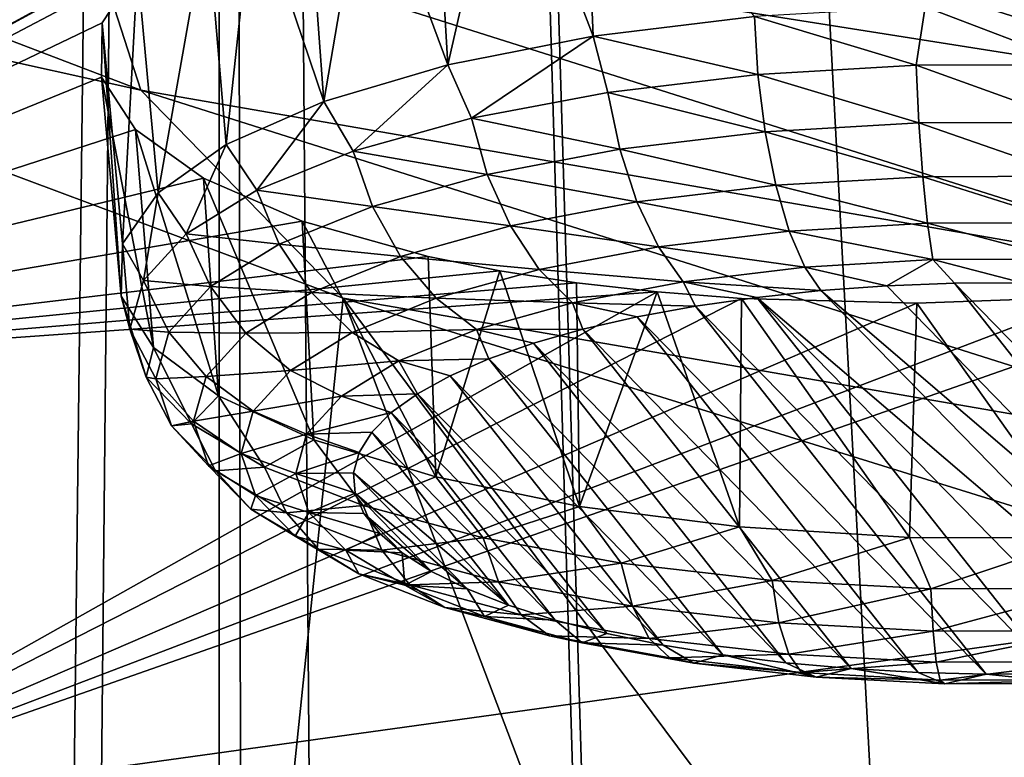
# Model space of a CAD drawing. Header units: millimetres. Extents: x -24 to 24, y 0 to 188.
# Tile 76 of 256: x -18.174 to -16.926, y 132.666 to 133.601. Entities that reach past the tile are written whole.
import ezdxf

# ---------------------------------------------------------------- set-up
doc = ezdxf.new("R2010")
doc.units = ezdxf.units.MM
doc.header["$LTSCALE"] = 58.620611
for name, color, linetype in [('194', 7, 'CONTINUOUS'), ('2', 7, 'CONTINUOUS'), ('201', 7, 'CONTINUOUS'), ('211', 7, 'CONTINUOUS'), ('253', 7, 'CONTINUOUS'), ('381', 7, 'CONTINUOUS'), ('382', 7, 'CONTINUOUS'), ('383', 7, 'CONTINUOUS'), ('384', 7, 'CONTINUOUS')]:
    doc.layers.add(name, color=color, linetype=linetype)

msp = doc.modelspace()

# ---------------------------------------------------------------- linework, layer by layer
at = {"layer": '194', "color": 7, "linetype": 'CONTINUOUS'}
for points in [[(-19.1258, 133.7574, 220.0695), (-17.764, 133.2483, 218.4549), (-17.8859, 132.0741, 221.0556), (-19.1258, 133.7574, 220.0695)], [(-18.5078, 132.3333, 221.8779), (-19.1258, 133.7574, 220.0695), (-17.8859, 132.0741, 221.0556), (-18.5078, 132.3333, 221.8779)], [(-17.8859, 132.0741, 221.0556), (-17.764, 133.2483, 218.4549), (-17.2239, 131.824, 220.2623), (-17.8859, 132.0741, 221.0556)], [(-17.764, 133.2483, 218.4549), (-16.2528, 132.7789, 216.966), (-16.5232, 131.5835, 219.4998), (-17.764, 133.2483, 218.4549)], [(-17.2239, 131.824, 220.2623), (-17.764, 133.2483, 218.4549), (-16.5232, 131.5835, 219.4998), (-17.2239, 131.824, 220.2623)]]:
    msp.add_3dface(points, dxfattribs=at)
at = {"layer": '2', "color": 7, "linetype": 'CONTINUOUS'}
for points in [[(-19.3519, 148, -14.6139), (-17.921, 148, -16.3371), (-19.3519, 0.5, -14.6139), (-19.3519, 148, -14.6139)], [(-19.3519, 0.5, -14.6139), (-17.921, 148, -16.3371), (-17.921, 0.5, -16.3371), (-19.3519, 0.5, -14.6139)], [(-17.921, 148, 16.3371), (-19.3519, 148, 14.6139), (-18.2308, 122.1239, 15.9906), (-17.921, 148, 16.3371)], [(-17.8757, 122.3884, 16.3866), (-17.921, 148, 16.3371), (-18.2308, 122.1239, 15.9906), (-17.8757, 122.3884, 16.3866)], [(-17.921, 148, -16.3371), (-16.3371, 148, -17.921), (-17.921, 0.5, -16.3371), (-17.921, 148, -16.3371)], [(-17.921, 0.5, -16.3371), (-16.3371, 148, -17.921), (-16.3371, 0.5, -17.921), (-17.921, 0.5, -16.3371)], [(-16.3371, 148, 17.921), (-17.921, 148, 16.3371), (-16.5818, 123.0803, 17.6948), (-16.3371, 148, 17.921)], [(-16.5818, 123.0803, 17.6948), (-17.921, 148, 16.3371), (-17.1677, 122.8131, 17.1269), (-16.5818, 123.0803, 17.6948)], [(-17.1677, 122.8131, 17.1269), (-17.921, 148, 16.3371), (-17.186, 122.8037, 17.1086), (-17.1677, 122.8131, 17.1269)], [(-17.186, 122.8037, 17.1086), (-17.921, 148, 16.3371), (-17.7319, 122.485, 16.5422), (-17.186, 122.8037, 17.1086)], [(-17.7319, 122.485, 16.5422), (-17.921, 148, 16.3371), (-17.8757, 122.3884, 16.3866), (-17.7319, 122.485, 16.5422)]]:
    msp.add_3dface(points, dxfattribs=at)
at = {"layer": '201', "color": 7, "linetype": 'CONTINUOUS'}
for points in [[(-16.6126, 133.5099, 216.6837), (-18.1498, 133.9973, 218.2296), (-18.0184, 134.2068, 217.9749), (-16.6126, 133.5099, 216.6837)], [(-16.4919, 133.7309, 216.4656), (-16.6126, 133.5099, 216.6837), (-18.0184, 134.2068, 217.9749), (-16.4919, 133.7309, 216.4656)], [(-18.0204, 133.5119, 218.471), (-19.1258, 133.7574, 220.0695), (-19.3933, 134.0366, 220.1354), (-18.0204, 133.5119, 218.471)], [(-18.0204, 133.5119, 218.471), (-19.3933, 134.0366, 220.1354), (-18.0953, 133.7446, 218.3357), (-18.0204, 133.5119, 218.471)], [(-16.6126, 133.5099, 216.6837), (-18.0953, 133.7446, 218.3357), (-18.1498, 133.9973, 218.2296), (-16.6126, 133.5099, 216.6837)], [(-17.764, 133.2483, 218.4549), (-19.1258, 133.7574, 220.0695), (-18.0204, 133.5119, 218.471), (-17.764, 133.2483, 218.4549)], [(-16.5602, 133.2585, 216.7941), (-18.0204, 133.5119, 218.471), (-18.0953, 133.7446, 218.3357), (-16.5602, 133.2585, 216.7941)], [(-16.5602, 133.2585, 216.7941), (-18.0953, 133.7446, 218.3357), (-16.6126, 133.5099, 216.6837), (-16.5602, 133.2585, 216.7941)], [(-16.4909, 133.0278, 216.9357), (-17.764, 133.2483, 218.4549), (-18.0204, 133.5119, 218.471), (-16.4909, 133.0278, 216.9357)], [(-16.4909, 133.0278, 216.9357), (-18.0204, 133.5119, 218.471), (-16.5602, 133.2585, 216.7941), (-16.4909, 133.0278, 216.9357)], [(-16.2528, 132.7789, 216.966), (-17.764, 133.2483, 218.4549), (-16.4909, 133.0278, 216.9357), (-16.2528, 132.7789, 216.966)]]:
    msp.add_3dface(points, dxfattribs=at)
at = {"layer": '211', "color": 7, "linetype": 'CONTINUOUS'}
for points in [[(-20.1477, 133.0574, 225.7559), (-19.2309, 132.4983, 223.9825), (-17.9193, 131.7704, 226.4789), (-20.1477, 133.0574, 225.7559)], [(-18.3136, 132.0379, 227.3272), (-20.1477, 133.0574, 225.7559), (-17.9193, 131.7704, 226.4789), (-18.3136, 132.0379, 227.3272)]]:
    msp.add_3dface(points, dxfattribs=at)
at = {"layer": '253', "color": 7, "linetype": 'CONTINUOUS'}
for points in [[(-19.3066, 133.7046, 232.7623), (-19.0272, 133.1383, 230.9663), (-17.878, 133.7626, 232.8625), (-19.3066, 133.7046, 232.7623)], [(-17.878, 133.7626, 232.8625), (-19.0272, 133.1383, 230.9663), (-17.9368, 133.7316, 232.7706), (-17.878, 133.7626, 232.8625)], [(-17.9368, 133.7316, 232.7706), (-19.0272, 133.1383, 230.9663), (-18.0244, 133.6659, 232.5724), (-17.9368, 133.7316, 232.7706)], [(-18.0244, 133.6659, 232.5724), (-19.0272, 133.1383, 230.9663), (-18.0695, 133.5974, 232.3615), (-18.0244, 133.6659, 232.5724)], [(-18.0695, 133.5974, 232.3615), (-19.0272, 133.1383, 230.9663), (-18.0704, 133.5287, 232.1459), (-18.0695, 133.5974, 232.3615)], [(-18.0704, 133.5287, 232.1459), (-19.0272, 133.1383, 230.9663), (-18.0271, 133.4621, 231.934), (-18.0704, 133.5287, 232.1459)], [(-18.0271, 133.4621, 231.934), (-19.0272, 133.1383, 230.9663), (-17.9411, 133.4004, 231.7339), (-18.0271, 133.4621, 231.934)], [(-17.9411, 133.4004, 231.7339), (-19.0272, 133.1383, 230.9663), (-17.8159, 133.3461, 231.5534), (-17.9411, 133.4004, 231.7339)], [(-17.8159, 133.3461, 231.5534), (-19.0272, 133.1383, 230.9663), (-17.6562, 133.3013, 231.3992), (-17.8159, 133.3461, 231.5534)], [(-17.6562, 133.3013, 231.3992), (-19.0272, 133.1383, 230.9663), (-17.5653, 133.2831, 231.3339), (-17.6562, 133.3013, 231.3992)], [(-17.5653, 133.2831, 231.3339), (-19.0272, 133.1383, 230.9663), (-17.4682, 133.268, 231.2773), (-17.5653, 133.2831, 231.3339)], [(-17.4682, 133.268, 231.2773), (-19.0272, 133.1383, 230.9663), (-17.3657, 133.2563, 231.23), (-17.4682, 133.268, 231.2773)], [(-18.5647, 132.583, 229.205), (-15.802, 132.9658, 230.1259), (-16.6009, 133.2715, 231.1799), (-18.5647, 132.583, 229.205)], [(-16.8136, 133.2502, 231.1442), (-18.5647, 132.583, 229.205), (-16.6009, 133.2715, 231.1799), (-16.8136, 133.2502, 231.1442)], [(-19.0272, 133.1383, 230.9663), (-18.5647, 132.583, 229.205), (-17.3657, 133.2563, 231.23), (-19.0272, 133.1383, 230.9663)], [(-17.3657, 133.2563, 231.23), (-18.5647, 132.583, 229.205), (-17.259, 133.2479, 231.1923), (-17.3657, 133.2563, 231.23)], [(-17.0367, 133.2419, 231.1475), (-18.5647, 132.583, 229.205), (-16.8136, 133.2502, 231.1442), (-17.0367, 133.2419, 231.1475)], [(-17.259, 133.2479, 231.1923), (-18.5647, 132.583, 229.205), (-17.0367, 133.2419, 231.1475), (-17.259, 133.2479, 231.1923)], [(-15.802, 132.9658, 230.1259), (-18.5647, 132.583, 229.205), (-15.9811, 132.5175, 228.8049), (-15.802, 132.9658, 230.1259)]]:
    msp.add_3dface(points, dxfattribs=at)
at = {"layer": '381', "color": 7, "linetype": 'CONTINUOUS'}
for points in [[(-16.9891, 133.2673, 233.2044), (-17.0747, 133.264, 233.1938), (-16.6124, 132.7904, 231.6919), (-16.9891, 133.2673, 233.2044)], [(-16.9027, 133.2679, 233.2064), (-16.9891, 133.2673, 233.2044), (-16.5343, 132.8015, 231.7271), (-16.9027, 133.2679, 233.2064)], [(-16.5343, 132.8015, 231.7271), (-16.9891, 133.2673, 233.2044), (-16.6124, 132.7904, 231.6919), (-16.5343, 132.8015, 231.7271)], [(-17.2394, 133.2494, 233.1477), (-16.6934, 132.7819, 231.6647), (-17.1583, 133.258, 233.1748), (-17.2394, 133.2494, 233.1477)], [(-17.0747, 133.264, 233.1938), (-17.1583, 133.258, 233.1748), (-16.6124, 132.7904, 231.6919), (-17.0747, 133.264, 233.1938)], [(-17.1583, 133.258, 233.1748), (-16.6934, 132.7819, 231.6647), (-16.6124, 132.7904, 231.6919), (-17.1583, 133.258, 233.1748)], [(-17.3174, 133.2383, 233.1124), (-16.8626, 132.7725, 231.6352), (-17.2394, 133.2494, 233.1477), (-17.3174, 133.2383, 233.1124)], [(-16.777, 132.7759, 231.6458), (-16.6934, 132.7819, 231.6647), (-17.2394, 133.2494, 233.1477), (-16.777, 132.7759, 231.6458)], [(-16.8626, 132.7725, 231.6352), (-16.777, 132.7759, 231.6458), (-17.2394, 133.2494, 233.1477), (-16.8626, 132.7725, 231.6352)], [(-17.3913, 133.2248, 233.0696), (-16.949, 132.7719, 231.6332), (-17.3174, 133.2383, 233.1124), (-17.3913, 133.2248, 233.0696)], [(-16.949, 132.7719, 231.6332), (-16.8626, 132.7725, 231.6352), (-17.3174, 133.2383, 233.1124), (-16.949, 132.7719, 231.6332)], [(-17.4599, 133.209, 233.0196), (-17.0351, 132.774, 231.6398), (-17.3913, 133.2248, 233.0696), (-17.4599, 133.209, 233.0196)], [(-17.0351, 132.774, 231.6398), (-16.949, 132.7719, 231.6332), (-17.3913, 133.2248, 233.0696), (-17.0351, 132.774, 231.6398)], [(-17.5228, 133.1912, 232.9631), (-17.12, 132.7788, 231.655), (-17.4599, 133.209, 233.0196), (-17.5228, 133.1912, 232.9631)], [(-17.12, 132.7788, 231.655), (-17.0351, 132.774, 231.6398), (-17.4599, 133.209, 233.0196), (-17.12, 132.7788, 231.655)], [(-17.5791, 133.1715, 232.9005), (-17.2028, 132.7862, 231.6785), (-17.5228, 133.1912, 232.9631), (-17.5791, 133.1715, 232.9005)], [(-17.2028, 132.7862, 231.6785), (-17.12, 132.7788, 231.655), (-17.5228, 133.1912, 232.9631), (-17.2028, 132.7862, 231.6785)], [(-17.6282, 133.1501, 232.8328), (-17.2826, 132.7962, 231.7102), (-17.5791, 133.1715, 232.9005), (-17.6282, 133.1501, 232.8328)], [(-17.2826, 132.7962, 231.7102), (-17.2028, 132.7862, 231.6785), (-17.5791, 133.1715, 232.9005), (-17.2826, 132.7962, 231.7102)], [(-17.6696, 133.1273, 232.7605), (-17.3584, 132.8086, 231.7497), (-17.6282, 133.1501, 232.8328), (-17.6696, 133.1273, 232.7605)], [(-17.3584, 132.8086, 231.7497), (-17.2826, 132.7962, 231.7102), (-17.6282, 133.1501, 232.8328), (-17.3584, 132.8086, 231.7497)], [(-17.7029, 133.1034, 232.6844), (-17.4295, 132.8234, 231.7965), (-17.6696, 133.1273, 232.7605), (-17.7029, 133.1034, 232.6844)], [(-17.4295, 132.8234, 231.7965), (-17.3584, 132.8086, 231.7497), (-17.6696, 133.1273, 232.7605), (-17.4295, 132.8234, 231.7965)], [(-17.7277, 133.0785, 232.6055), (-17.4951, 132.8403, 231.8501), (-17.7029, 133.1034, 232.6844), (-17.7277, 133.0785, 232.6055)], [(-17.4951, 132.8403, 231.8501), (-17.4295, 132.8234, 231.7965), (-17.7029, 133.1034, 232.6844), (-17.4951, 132.8403, 231.8501)], [(-17.7436, 133.0529, 232.5245), (-17.5545, 132.8592, 231.91), (-17.7277, 133.0785, 232.6055), (-17.7436, 133.0529, 232.5245)], [(-17.5545, 132.8592, 231.91), (-17.4951, 132.8403, 231.8501), (-17.7277, 133.0785, 232.6055), (-17.5545, 132.8592, 231.91)], [(-17.7506, 133.027, 232.4424), (-17.5545, 132.8592, 231.91), (-17.7436, 133.0529, 232.5245), (-17.7506, 133.027, 232.4424)], [(-17.6069, 132.8798, 231.9755), (-17.5545, 132.8592, 231.91), (-17.7506, 133.027, 232.4424), (-17.6069, 132.8798, 231.9755)], [(-17.7486, 133.0011, 232.36), (-17.6069, 132.8798, 231.9755), (-17.7506, 133.027, 232.4424), (-17.7486, 133.0011, 232.36)], [(-17.6519, 132.902, 232.0459), (-17.6069, 132.8798, 231.9755), (-17.7486, 133.0011, 232.36), (-17.6519, 132.902, 232.0459)], [(-17.7375, 132.9753, 232.2782), (-17.6519, 132.902, 232.0459), (-17.7486, 133.0011, 232.36), (-17.7375, 132.9753, 232.2782)], [(-17.6889, 132.9255, 232.1203), (-17.6519, 132.902, 232.0459), (-17.7375, 132.9753, 232.2782), (-17.6889, 132.9255, 232.1203)], [(-17.7175, 132.95, 232.1981), (-17.6889, 132.9255, 232.1203), (-17.7375, 132.9753, 232.2782), (-17.7175, 132.95, 232.1981)]]:
    msp.add_3dface(points, dxfattribs=at)
at = {"layer": '382', "color": 7, "linetype": 'CONTINUOUS'}
for points in [[(-17.026, 133.6177, 233.4051), (-17.2425, 133.6054, 233.3659), (-17.0374, 133.5437, 233.411), (-17.026, 133.6177, 233.4051)], [(-16.8329, 133.5442, 233.4126), (-17.026, 133.6177, 233.4051), (-17.0374, 133.5437, 233.411), (-16.8329, 133.5442, 233.4126)], [(-16.8057, 133.6171, 233.4032), (-17.026, 133.6177, 233.4051), (-16.8329, 133.5442, 233.4126), (-16.8057, 133.6171, 233.4032)], [(-17.0374, 133.5437, 233.411), (-17.2425, 133.6054, 233.3659), (-17.2382, 133.5319, 233.3735), (-17.0374, 133.5437, 233.411)], [(-17.0374, 133.5437, 233.411), (-17.2382, 133.5319, 233.3735), (-17.0341, 133.4706, 233.3999), (-17.0374, 133.5437, 233.411)], [(-16.8329, 133.5442, 233.4126), (-17.0374, 133.5437, 233.411), (-16.8356, 133.4711, 233.4015), (-16.8329, 133.5442, 233.4126)], [(-16.8356, 133.4711, 233.4015), (-17.0374, 133.5437, 233.411), (-17.0341, 133.4706, 233.3999), (-16.8356, 133.4711, 233.4015)], [(-17.2382, 133.5319, 233.3735), (-17.2289, 133.4591, 233.3635), (-17.0341, 133.4706, 233.3999), (-17.2382, 133.5319, 233.3735)], [(-17.0341, 133.4706, 233.3999), (-17.2289, 133.4591, 233.3635), (-17.0293, 133.4024, 233.3712), (-17.0341, 133.4706, 233.3999)], [(-16.8356, 133.4711, 233.4015), (-17.0341, 133.4706, 233.3999), (-16.8396, 133.4029, 233.3728), (-16.8356, 133.4711, 233.4015)], [(-16.8396, 133.4029, 233.3728), (-17.0341, 133.4706, 233.3999), (-17.0293, 133.4024, 233.3712), (-16.8396, 133.4029, 233.3728)], [(-17.2289, 133.4591, 233.3635), (-17.2154, 133.3915, 233.3365), (-17.0293, 133.4024, 233.3712), (-17.2289, 133.4591, 233.3635)], [(-17.0293, 133.4024, 233.3712), (-17.2154, 133.3915, 233.3365), (-17.0232, 133.3435, 233.3268), (-17.0293, 133.4024, 233.3712)], [(-17.2154, 133.3915, 233.3365), (-17.1984, 133.3332, 233.2942), (-17.0232, 133.3435, 233.3268), (-17.2154, 133.3915, 233.3365)], [(-16.8396, 133.4029, 233.3728), (-17.0293, 133.4024, 233.3712), (-16.8447, 133.3439, 233.3283), (-16.8396, 133.4029, 233.3728)], [(-16.8447, 133.3439, 233.3283), (-17.0293, 133.4024, 233.3712), (-17.0232, 133.3435, 233.3268), (-16.8447, 133.3439, 233.3283)], [(-17.1984, 133.3332, 233.2942), (-17.0163, 133.2973, 233.2694), (-17.0232, 133.3435, 233.3268), (-17.1984, 133.3332, 233.2942)], [(-16.8505, 133.2977, 233.2707), (-16.8447, 133.3439, 233.3283), (-17.0232, 133.3435, 233.3268), (-16.8505, 133.2977, 233.2707)], [(-17.0163, 133.2973, 233.2694), (-16.8505, 133.2977, 233.2707), (-17.0232, 133.3435, 233.3268), (-17.0163, 133.2973, 233.2694)], [(-17.1789, 133.2877, 233.239), (-17.0163, 133.2973, 233.2694), (-17.1984, 133.3332, 233.2942), (-17.1789, 133.2877, 233.239)], [(-17.1789, 133.2877, 233.239), (-17.0747, 133.264, 233.1938), (-17.0163, 133.2973, 233.2694), (-17.1789, 133.2877, 233.239)], [(-17.0747, 133.264, 233.1938), (-16.9891, 133.2673, 233.2044), (-17.0163, 133.2973, 233.2694), (-17.0747, 133.264, 233.1938)], [(-17.0163, 133.2973, 233.2694), (-16.9027, 133.2679, 233.2064), (-16.8505, 133.2977, 233.2707), (-17.0163, 133.2973, 233.2694)], [(-16.9891, 133.2673, 233.2044), (-16.9027, 133.2679, 233.2064), (-17.0163, 133.2973, 233.2694), (-16.9891, 133.2673, 233.2044)], [(-17.1583, 133.258, 233.1748), (-17.0747, 133.264, 233.1938), (-17.1789, 133.2877, 233.239), (-17.1583, 133.258, 233.1748)]]:
    msp.add_3dface(points, dxfattribs=at)
at = {"layer": '383', "color": 7, "linetype": 'CONTINUOUS'}
for points in [[(-17.2382, 133.5319, 233.3735), (-17.2425, 133.6054, 233.3659), (-17.4468, 133.5806, 233.2873), (-17.2382, 133.5319, 233.3735)], [(-17.4468, 133.5806, 233.2873), (-17.6311, 133.5443, 233.1721), (-17.6013, 133.4764, 233.1974), (-17.4468, 133.5806, 233.2873)], [(-17.4283, 133.5092, 233.3015), (-17.4468, 133.5806, 233.2873), (-17.6013, 133.4764, 233.1974), (-17.4283, 133.5092, 233.3015)], [(-17.2382, 133.5319, 233.3735), (-17.4468, 133.5806, 233.2873), (-17.4283, 133.5092, 233.3015), (-17.2382, 133.5319, 233.3735)], [(-17.6311, 133.5443, 233.1721), (-17.7883, 133.4978, 233.0248), (-17.7513, 133.4346, 233.0648), (-17.6311, 133.5443, 233.1721)], [(-17.6013, 133.4764, 233.1974), (-17.6311, 133.5443, 233.1721), (-17.7513, 133.4346, 233.0648), (-17.6013, 133.4764, 233.1974)], [(-17.2289, 133.4591, 233.3635), (-17.2382, 133.5319, 233.3735), (-17.4283, 133.5092, 233.3015), (-17.2289, 133.4591, 233.3635)], [(-17.4283, 133.5092, 233.3015), (-17.6013, 133.4764, 233.1974), (-17.4134, 133.4371, 233.2937), (-17.4283, 133.5092, 233.3015)], [(-17.2289, 133.4591, 233.3635), (-17.4283, 133.5092, 233.3015), (-17.4134, 133.4371, 233.2937), (-17.2289, 133.4591, 233.3635)], [(-17.7883, 133.4978, 233.0248), (-17.9123, 133.4431, 232.8512), (-17.8732, 133.3852, 232.9081), (-17.7883, 133.4978, 233.0248)], [(-17.7513, 133.4346, 233.0648), (-17.7883, 133.4978, 233.0248), (-17.8732, 133.3852, 232.9081), (-17.7513, 133.4346, 233.0648)], [(-17.6013, 133.4764, 233.1974), (-17.7513, 133.4346, 233.0648), (-17.5813, 133.4052, 233.1926), (-17.6013, 133.4764, 233.1974)], [(-17.4134, 133.4371, 233.2937), (-17.6013, 133.4764, 233.1974), (-17.5813, 133.4052, 233.1926), (-17.4134, 133.4371, 233.2937)], [(-17.2154, 133.3915, 233.3365), (-17.2289, 133.4591, 233.3635), (-17.4134, 133.4371, 233.2937), (-17.2154, 133.3915, 233.3365)], [(-17.9123, 133.4431, 232.8512), (-17.9985, 133.3821, 232.6577), (-17.9628, 133.3299, 232.7328), (-17.9123, 133.4431, 232.8512)], [(-17.8732, 133.3852, 232.9081), (-17.9123, 133.4431, 232.8512), (-17.9628, 133.3299, 232.7328), (-17.8732, 133.3852, 232.9081)], [(-17.7513, 133.4346, 233.0648), (-17.8732, 133.3852, 232.9081), (-17.7269, 133.3647, 233.0639), (-17.7513, 133.4346, 233.0648)], [(-17.5813, 133.4052, 233.1926), (-17.7513, 133.4346, 233.0648), (-17.7269, 133.3647, 233.0639), (-17.5813, 133.4052, 233.1926)], [(-17.4134, 133.4371, 233.2937), (-17.5813, 133.4052, 233.1926), (-17.3917, 133.3705, 233.2698), (-17.4134, 133.4371, 233.2937)], [(-17.2154, 133.3915, 233.3365), (-17.4134, 133.4371, 233.2937), (-17.3917, 133.3705, 233.2698), (-17.2154, 133.3915, 233.3365)], [(-17.5813, 133.4052, 233.1926), (-17.7269, 133.3647, 233.0639), (-17.552, 133.34, 233.1733), (-17.5813, 133.4052, 233.1926)], [(-17.3917, 133.3705, 233.2698), (-17.5813, 133.4052, 233.1926), (-17.552, 133.34, 233.1733), (-17.3917, 133.3705, 233.2698)], [(-17.1984, 133.3332, 233.2942), (-17.2154, 133.3915, 233.3365), (-17.3917, 133.3705, 233.2698), (-17.1984, 133.3332, 233.2942)], [(-17.9985, 133.3821, 232.6577), (-18.0434, 133.3172, 232.452), (-18.0171, 133.2706, 232.5447), (-17.9985, 133.3821, 232.6577)], [(-17.9628, 133.3299, 232.7328), (-17.9985, 133.3821, 232.6577), (-18.0171, 133.2706, 232.5447), (-17.9628, 133.3299, 232.7328)], [(-17.8732, 133.3852, 232.9081), (-17.9628, 133.3299, 232.7328), (-17.8452, 133.3167, 232.9119), (-17.8732, 133.3852, 232.9081)], [(-17.7269, 133.3647, 233.0639), (-17.8732, 133.3852, 232.9081), (-17.8452, 133.3167, 232.9119), (-17.7269, 133.3647, 233.0639)], [(-17.3917, 133.3705, 233.2698), (-17.552, 133.34, 233.1733), (-17.3643, 133.3134, 233.2313), (-17.3917, 133.3705, 233.2698)], [(-17.1984, 133.3332, 233.2942), (-17.3917, 133.3705, 233.2698), (-17.3643, 133.3134, 233.2313), (-17.1984, 133.3332, 233.2942)], [(-17.7269, 133.3647, 233.0639), (-17.8452, 133.3167, 232.9119), (-17.6911, 133.3013, 233.0503), (-17.7269, 133.3647, 233.0639)], [(-17.552, 133.34, 233.1733), (-17.7269, 133.3647, 233.0639), (-17.6911, 133.3013, 233.0503), (-17.552, 133.34, 233.1733)], [(-17.9628, 133.3299, 232.7328), (-18.0171, 133.2706, 232.5447), (-17.9322, 133.2631, 232.7417), (-17.9628, 133.3299, 232.7328)], [(-17.8452, 133.3167, 232.9119), (-17.9628, 133.3299, 232.7328), (-17.9322, 133.2631, 232.7417), (-17.8452, 133.3167, 232.9119)], [(-17.552, 133.34, 233.1733), (-17.6911, 133.3013, 233.0503), (-17.5153, 133.2847, 233.1405), (-17.552, 133.34, 233.1733)], [(-17.3643, 133.3134, 233.2313), (-17.552, 133.34, 233.1733), (-17.5153, 133.2847, 233.1405), (-17.3643, 133.3134, 233.2313)], [(-17.1789, 133.2877, 233.239), (-17.1984, 133.3332, 233.2942), (-17.3643, 133.3134, 233.2313), (-17.1789, 133.2877, 233.239)], [(-18.0434, 133.3172, 232.452), (-18.0454, 133.251, 232.2419), (-18.0343, 133.2093, 232.3503), (-18.0434, 133.3172, 232.452)], [(-18.0171, 133.2706, 232.5447), (-18.0434, 133.3172, 232.452), (-18.0343, 133.2093, 232.3503), (-18.0171, 133.2706, 232.5447)], [(-17.8452, 133.3167, 232.9119), (-17.9322, 133.2631, 232.7417), (-17.8041, 133.2555, 232.9051), (-17.8452, 133.3167, 232.9119)], [(-17.6911, 133.3013, 233.0503), (-17.8452, 133.3167, 232.9119), (-17.8041, 133.2555, 232.9051), (-17.6911, 133.3013, 233.0503)], [(-17.333, 133.2693, 233.1807), (-17.3643, 133.3134, 233.2313), (-17.5153, 133.2847, 233.1405), (-17.333, 133.2693, 233.1807)], [(-17.333, 133.2693, 233.1807), (-17.1789, 133.2877, 233.239), (-17.3643, 133.3134, 233.2313), (-17.333, 133.2693, 233.1807)], [(-17.6911, 133.3013, 233.0503), (-17.8041, 133.2555, 232.9051), (-17.6462, 133.2482, 233.0248), (-17.6911, 133.3013, 233.0503)], [(-17.5153, 133.2847, 233.1405), (-17.6911, 133.3013, 233.0503), (-17.6462, 133.2482, 233.0248), (-17.5153, 133.2847, 233.1405)], [(-17.4732, 133.2427, 233.0963), (-17.5153, 133.2847, 233.1405), (-17.6462, 133.2482, 233.0248), (-17.4732, 133.2427, 233.0963)], [(-17.4732, 133.2427, 233.0963), (-17.333, 133.2693, 233.1807), (-17.5153, 133.2847, 233.1405), (-17.4732, 133.2427, 233.0963)], [(-17.1583, 133.258, 233.1748), (-17.1789, 133.2877, 233.239), (-17.333, 133.2693, 233.1807), (-17.1583, 133.258, 233.1748)], [(-18.0171, 133.2706, 232.5447), (-18.0343, 133.2093, 232.3503), (-17.9849, 133.2055, 232.5592), (-18.0171, 133.2706, 232.5447)], [(-17.9322, 133.2631, 232.7417), (-18.0171, 133.2706, 232.5447), (-17.9849, 133.2055, 232.5592), (-17.9322, 133.2631, 232.7417)], [(-17.4732, 133.2427, 233.0963), (-17.3174, 133.2383, 233.1124), (-17.333, 133.2693, 233.1807), (-17.4732, 133.2427, 233.0963)], [(-17.3174, 133.2383, 233.1124), (-17.2394, 133.2494, 233.1477), (-17.333, 133.2693, 233.1807), (-17.3174, 133.2383, 233.1124)], [(-17.2394, 133.2494, 233.1477), (-17.1583, 133.258, 233.1748), (-17.333, 133.2693, 233.1807), (-17.2394, 133.2494, 233.1477)], [(-17.9322, 133.2631, 232.7417), (-17.9849, 133.2055, 232.5592), (-17.8872, 133.2042, 232.7425), (-17.9322, 133.2631, 232.7417)], [(-17.8041, 133.2555, 232.9051), (-17.9322, 133.2631, 232.7417), (-17.8872, 133.2042, 232.7425), (-17.8041, 133.2555, 232.9051)], [(-17.8041, 133.2555, 232.9051), (-17.8872, 133.2042, 232.7425), (-17.7525, 133.2051, 232.888), (-17.8041, 133.2555, 232.9051)], [(-17.6462, 133.2482, 233.0248), (-17.8041, 133.2555, 232.9051), (-17.7525, 133.2051, 232.888), (-17.6462, 133.2482, 233.0248)], [(-18.0454, 133.251, 232.2419), (-18.0043, 133.1859, 232.0354), (-18.0137, 133.1481, 232.1562), (-18.0454, 133.251, 232.2419)], [(-18.0343, 133.2093, 232.3503), (-18.0454, 133.251, 232.2419), (-18.0137, 133.1481, 232.1562), (-18.0343, 133.2093, 232.3503)], [(-17.5947, 133.2088, 232.9889), (-17.6462, 133.2482, 233.0248), (-17.7525, 133.2051, 232.888), (-17.5947, 133.2088, 232.9889)], [(-17.5947, 133.2088, 232.9889), (-17.4732, 133.2427, 233.0963), (-17.6462, 133.2482, 233.0248), (-17.5947, 133.2088, 232.9889)], [(-17.5947, 133.2088, 232.9889), (-17.4599, 133.209, 233.0196), (-17.4732, 133.2427, 233.0963), (-17.5947, 133.2088, 232.9889)], [(-17.4599, 133.209, 233.0196), (-17.3913, 133.2248, 233.0696), (-17.4732, 133.2427, 233.0963), (-17.4599, 133.209, 233.0196)], [(-17.3913, 133.2248, 233.0696), (-17.3174, 133.2383, 233.1124), (-17.4732, 133.2427, 233.0963), (-17.3913, 133.2248, 233.0696)], [(-18.0343, 133.2093, 232.3503), (-18.0137, 133.1481, 232.1562), (-18.0015, 133.146, 232.3705), (-18.0343, 133.2093, 232.3503)], [(-17.9849, 133.2055, 232.5592), (-18.0343, 133.2093, 232.3503), (-18.0015, 133.146, 232.3705), (-17.9849, 133.2055, 232.5592)], [(-17.9849, 133.2055, 232.5592), (-18.0015, 133.146, 232.3705), (-17.9376, 133.1492, 232.5681), (-17.9849, 133.2055, 232.5592)], [(-17.8872, 133.2042, 232.7425), (-17.9849, 133.2055, 232.5592), (-17.9376, 133.1492, 232.5681), (-17.8872, 133.2042, 232.7425)], [(-17.8872, 133.2042, 232.7425), (-17.9376, 133.1492, 232.5681), (-17.8307, 133.1569, 232.735), (-17.8872, 133.2042, 232.7425)], [(-17.7525, 133.2051, 232.888), (-17.8872, 133.2042, 232.7425), (-17.8307, 133.1569, 232.735), (-17.7525, 133.2051, 232.888)], [(-17.6935, 133.1688, 232.8619), (-17.7525, 133.2051, 232.888), (-17.8307, 133.1569, 232.735), (-17.6935, 133.1688, 232.8619)], [(-17.6935, 133.1688, 232.8619), (-17.5947, 133.2088, 232.9889), (-17.7525, 133.2051, 232.888), (-17.6935, 133.1688, 232.8619)], [(-17.6935, 133.1688, 232.8619), (-17.5791, 133.1715, 232.9005), (-17.5947, 133.2088, 232.9889), (-17.6935, 133.1688, 232.8619)], [(-17.5228, 133.1912, 232.9631), (-17.4599, 133.209, 233.0196), (-17.5947, 133.2088, 232.9889), (-17.5228, 133.1912, 232.9631)], [(-17.5791, 133.1715, 232.9005), (-17.5228, 133.1912, 232.9631), (-17.5947, 133.2088, 232.9889), (-17.5791, 133.1715, 232.9005)], [(-18.0137, 133.1481, 232.1562), (-18.0043, 133.1859, 232.0354), (-17.9561, 133.0891, 231.969), (-18.0137, 133.1481, 232.1562)], [(-18.0043, 133.1859, 232.0354), (-17.9218, 133.1244, 231.8406), (-17.9561, 133.0891, 231.969), (-18.0043, 133.1859, 232.0354)], [(-17.7661, 133.124, 232.7198), (-17.6935, 133.1688, 232.8619), (-17.8307, 133.1569, 232.735), (-17.7661, 133.124, 232.7198)], [(-17.7661, 133.124, 232.7198), (-17.6696, 133.1273, 232.7605), (-17.6935, 133.1688, 232.8619), (-17.7661, 133.124, 232.7198)], [(-17.6282, 133.1501, 232.8328), (-17.5791, 133.1715, 232.9005), (-17.6935, 133.1688, 232.8619), (-17.6282, 133.1501, 232.8328)], [(-17.6696, 133.1273, 232.7605), (-17.6282, 133.1501, 232.8328), (-17.6935, 133.1688, 232.8619), (-17.6696, 133.1273, 232.7605)], [(-17.8307, 133.1569, 232.735), (-17.9376, 133.1492, 232.5681), (-17.8781, 133.1051, 232.5709), (-17.8307, 133.1569, 232.735)], [(-17.7661, 133.124, 232.7198), (-17.8307, 133.1569, 232.735), (-17.8781, 133.1051, 232.5709), (-17.7661, 133.124, 232.7198)], [(-18.0137, 133.1481, 232.1562), (-17.9561, 133.0891, 231.969), (-17.9816, 133.0866, 232.1822), (-18.0137, 133.1481, 232.1562)], [(-18.0015, 133.146, 232.3705), (-18.0137, 133.1481, 232.1562), (-17.9816, 133.0866, 232.1822), (-18.0015, 133.146, 232.3705)], [(-17.9376, 133.1492, 232.5681), (-18.0015, 133.146, 232.3705), (-17.9535, 133.0924, 232.3879), (-17.9376, 133.1492, 232.5681)], [(-18.0015, 133.146, 232.3705), (-17.9816, 133.0866, 232.1822), (-17.9535, 133.0924, 232.3879), (-18.0015, 133.146, 232.3705)], [(-17.9376, 133.1492, 232.5681), (-17.9535, 133.0924, 232.3879), (-17.8781, 133.1051, 232.5709), (-17.9376, 133.1492, 232.5681)], [(-17.9561, 133.0891, 231.969), (-17.9218, 133.1244, 231.8406), (-17.8634, 133.0343, 231.7951), (-17.9561, 133.0891, 231.969)], [(-17.9218, 133.1244, 231.8406), (-17.801, 133.069, 231.6648), (-17.8634, 133.0343, 231.7951), (-17.9218, 133.1244, 231.8406)], [(-17.8102, 133.076, 232.5674), (-17.7661, 133.124, 232.7198), (-17.8781, 133.1051, 232.5709), (-17.8102, 133.076, 232.5674)], [(-17.8102, 133.076, 232.5674), (-17.7029, 133.1034, 232.6844), (-17.7661, 133.124, 232.7198), (-17.8102, 133.076, 232.5674)], [(-17.7029, 133.1034, 232.6844), (-17.6696, 133.1273, 232.7605), (-17.7661, 133.124, 232.7198), (-17.7029, 133.1034, 232.6844)], [(-17.8781, 133.1051, 232.5709), (-17.9535, 133.0924, 232.3879), (-17.8931, 133.0517, 232.4013), (-17.8781, 133.1051, 232.5709)], [(-17.8102, 133.076, 232.5674), (-17.8781, 133.1051, 232.5709), (-17.8931, 133.0517, 232.4013), (-17.8102, 133.076, 232.5674)], [(-17.9535, 133.0924, 232.3879), (-17.9816, 133.0866, 232.1822), (-17.9344, 133.0357, 232.2079), (-17.9535, 133.0924, 232.3879)], [(-17.9535, 133.0924, 232.3879), (-17.9344, 133.0357, 232.2079), (-17.8931, 133.0517, 232.4013), (-17.9535, 133.0924, 232.3879)], [(-17.7277, 133.0785, 232.6055), (-17.7029, 133.1034, 232.6844), (-17.8102, 133.076, 232.5674), (-17.7277, 133.0785, 232.6055)], [(-17.9816, 133.0866, 232.1822), (-17.9561, 133.0891, 231.969), (-17.9256, 133.0294, 232.0005), (-17.9816, 133.0866, 232.1822)], [(-17.9816, 133.0866, 232.1822), (-17.9256, 133.0294, 232.0005), (-17.9344, 133.0357, 232.2079), (-17.9816, 133.0866, 232.1822)], [(-17.9561, 133.0891, 231.969), (-17.8634, 133.0343, 231.7951), (-17.9256, 133.0294, 232.0005), (-17.9561, 133.0891, 231.969)], [(-17.8241, 133.0263, 232.4099), (-17.8102, 133.076, 232.5674), (-17.8931, 133.0517, 232.4013), (-17.8241, 133.0263, 232.4099)], [(-17.8634, 133.0343, 231.7951), (-17.801, 133.069, 231.6648), (-17.7387, 132.9855, 231.6404), (-17.8634, 133.0343, 231.7951)], [(-17.8241, 133.0263, 232.4099), (-17.7436, 133.0529, 232.5245), (-17.8102, 133.076, 232.5674), (-17.8241, 133.0263, 232.4099)], [(-17.7436, 133.0529, 232.5245), (-17.7277, 133.0785, 232.6055), (-17.8102, 133.076, 232.5674), (-17.7436, 133.0529, 232.5245)], [(-17.801, 133.069, 231.6648), (-17.6466, 133.0218, 231.5149), (-17.7387, 132.9855, 231.6404), (-17.801, 133.069, 231.6648)], [(-17.8931, 133.0517, 232.4013), (-17.9344, 133.0357, 232.2079), (-17.8752, 132.9982, 232.2319), (-17.8931, 133.0517, 232.4013)], [(-17.8241, 133.0263, 232.4099), (-17.8931, 133.0517, 232.4013), (-17.8752, 132.9982, 232.2319), (-17.8241, 133.0263, 232.4099)], [(-17.7506, 133.027, 232.4424), (-17.7436, 133.0529, 232.5245), (-17.8241, 133.0263, 232.4099), (-17.7506, 133.027, 232.4424)], [(-17.9344, 133.0357, 232.2079), (-17.9256, 133.0294, 232.0005), (-17.881, 132.9809, 232.0344), (-17.9344, 133.0357, 232.2079)], [(-17.9344, 133.0357, 232.2079), (-17.881, 132.9809, 232.0344), (-17.8752, 132.9982, 232.2319), (-17.9344, 133.0357, 232.2079)], [(-17.9256, 133.0294, 232.0005), (-17.8634, 133.0343, 231.7951), (-17.8357, 132.9762, 231.8318), (-17.9256, 133.0294, 232.0005)], [(-17.9256, 133.0294, 232.0005), (-17.8357, 132.9762, 231.8318), (-17.881, 132.9809, 232.0344), (-17.9256, 133.0294, 232.0005)], [(-17.8634, 133.0343, 231.7951), (-17.7387, 132.9855, 231.6404), (-17.8357, 132.9762, 231.8318), (-17.8634, 133.0343, 231.7951)], [(-17.8074, 132.9767, 232.2526), (-17.8241, 133.0263, 232.4099), (-17.8752, 132.9982, 232.2319), (-17.8074, 132.9767, 232.2526)], [(-17.7486, 133.0011, 232.36), (-17.7506, 133.027, 232.4424), (-17.8241, 133.0263, 232.4099), (-17.7486, 133.0011, 232.36)], [(-17.8074, 132.9767, 232.2526), (-17.7486, 133.0011, 232.36), (-17.8241, 133.0263, 232.4099), (-17.8074, 132.9767, 232.2526)], [(-17.7387, 132.9855, 231.6404), (-17.6466, 133.0218, 231.5149), (-17.5864, 132.9444, 231.5102), (-17.7387, 132.9855, 231.6404)], [(-17.6466, 133.0218, 231.5149), (-17.4645, 132.9845, 231.3966), (-17.5864, 132.9444, 231.5102), (-17.6466, 133.0218, 231.5149)], [(-17.8752, 132.9982, 232.2319), (-17.881, 132.9809, 232.0344), (-17.8249, 132.9467, 232.0685), (-17.8752, 132.9982, 232.2319)], [(-17.8074, 132.9767, 232.2526), (-17.8752, 132.9982, 232.2319), (-17.8249, 132.9467, 232.0685), (-17.8074, 132.9767, 232.2526)], [(-17.7375, 132.9753, 232.2782), (-17.7486, 133.0011, 232.36), (-17.8074, 132.9767, 232.2526), (-17.7375, 132.9753, 232.2782)], [(-17.881, 132.9809, 232.0344), (-17.8357, 132.9762, 231.8318), (-17.795, 132.9301, 231.8732), (-17.881, 132.9809, 232.0344)], [(-17.881, 132.9809, 232.0344), (-17.795, 132.9301, 231.8732), (-17.8249, 132.9467, 232.0685), (-17.881, 132.9809, 232.0344)], [(-17.8357, 132.9762, 231.8318), (-17.7387, 132.9855, 231.6404), (-17.7147, 132.9288, 231.6817), (-17.8357, 132.9762, 231.8318)], [(-17.7387, 132.9855, 231.6404), (-17.5864, 132.9444, 231.5102), (-17.7147, 132.9288, 231.6817), (-17.7387, 132.9855, 231.6404)], [(-17.5864, 132.9444, 231.5102), (-17.4645, 132.9845, 231.3966), (-17.4116, 132.9125, 231.4089), (-17.5864, 132.9444, 231.5102)], [(-17.4645, 132.9845, 231.3966), (-17.2617, 132.9586, 231.3145), (-17.4116, 132.9125, 231.4089), (-17.4645, 132.9845, 231.3966)], [(-17.8357, 132.9762, 231.8318), (-17.7147, 132.9288, 231.6817), (-17.795, 132.9301, 231.8732), (-17.8357, 132.9762, 231.8318)], [(-17.7607, 132.9289, 232.1009), (-17.8074, 132.9767, 232.2526), (-17.8249, 132.9467, 232.0685), (-17.7607, 132.9289, 232.1009)], [(-17.7175, 132.95, 232.1981), (-17.7375, 132.9753, 232.2782), (-17.8074, 132.9767, 232.2526), (-17.7175, 132.95, 232.1981)], [(-17.7607, 132.9289, 232.1009), (-17.7175, 132.95, 232.1981), (-17.8074, 132.9767, 232.2526), (-17.7607, 132.9289, 232.1009)], [(-17.4116, 132.9125, 231.4089), (-17.2617, 132.9586, 231.3145), (-17.2203, 132.8907, 231.34), (-17.4116, 132.9125, 231.4089)], [(-17.2617, 132.9586, 231.3145), (-17.046, 132.9451, 231.2716), (-17.2203, 132.8907, 231.34), (-17.2617, 132.9586, 231.3145)], [(-17.7607, 132.9289, 232.1009), (-17.8249, 132.9467, 232.0685), (-17.744, 132.8989, 231.9168), (-17.7607, 132.9289, 232.1009)], [(-17.8249, 132.9467, 232.0685), (-17.795, 132.9301, 231.8732), (-17.744, 132.8989, 231.9168), (-17.8249, 132.9467, 232.0685)], [(-17.6889, 132.9255, 232.1203), (-17.7175, 132.95, 232.1981), (-17.7607, 132.9289, 232.1009), (-17.6889, 132.9255, 232.1203)], [(-17.7147, 132.9288, 231.6817), (-17.5864, 132.9444, 231.5102), (-17.5669, 132.889, 231.5553), (-17.7147, 132.9288, 231.6817)], [(-17.5864, 132.9444, 231.5102), (-17.4116, 132.9125, 231.4089), (-17.5669, 132.889, 231.5553), (-17.5864, 132.9444, 231.5102)], [(-17.2203, 132.8907, 231.34), (-17.046, 132.9451, 231.2716), (-17.0189, 132.8799, 231.3057), (-17.2203, 132.8907, 231.34)], [(-17.046, 132.9451, 231.2716), (-16.8257, 132.9445, 231.2698), (-17.0189, 132.8799, 231.3057), (-17.046, 132.9451, 231.2716)], [(-17.0189, 132.8799, 231.3057), (-16.8257, 132.9445, 231.2698), (-16.8143, 132.8805, 231.3074), (-17.0189, 132.8799, 231.3057)], [(-17.795, 132.9301, 231.8732), (-17.7147, 132.9288, 231.6817), (-17.6795, 132.8849, 231.7298), (-17.795, 132.9301, 231.8732)], [(-17.795, 132.9301, 231.8732), (-17.6795, 132.8849, 231.7298), (-17.744, 132.8989, 231.9168), (-17.795, 132.9301, 231.8732)], [(-17.6856, 132.8844, 231.96), (-17.6889, 132.9255, 232.1203), (-17.7607, 132.9289, 232.1009), (-17.6856, 132.8844, 231.96)], [(-17.6856, 132.8844, 231.96), (-17.7607, 132.9289, 232.1009), (-17.744, 132.8989, 231.9168), (-17.6856, 132.8844, 231.96)], [(-17.7147, 132.9288, 231.6817), (-17.5669, 132.889, 231.5553), (-17.6795, 132.8849, 231.7298), (-17.7147, 132.9288, 231.6817)], [(-17.6519, 132.902, 232.0459), (-17.6889, 132.9255, 232.1203), (-17.6856, 132.8844, 231.96), (-17.6519, 132.902, 232.0459)], [(-17.5669, 132.889, 231.5553), (-17.4116, 132.9125, 231.4089), (-17.3972, 132.858, 231.457), (-17.5669, 132.889, 231.5553)], [(-17.4116, 132.9125, 231.4089), (-17.2203, 132.8907, 231.34), (-17.3972, 132.858, 231.457), (-17.4116, 132.9125, 231.4089)], [(-17.6856, 132.8844, 231.96), (-17.744, 132.8989, 231.9168), (-17.6352, 132.8563, 231.7818), (-17.6856, 132.8844, 231.96)], [(-17.744, 132.8989, 231.9168), (-17.6795, 132.8849, 231.7298), (-17.6352, 132.8563, 231.7818), (-17.744, 132.8989, 231.9168)], [(-17.6069, 132.8798, 231.9755), (-17.6519, 132.902, 232.0459), (-17.6856, 132.8844, 231.96), (-17.6069, 132.8798, 231.9755)], [(-17.5846, 132.8449, 231.8346), (-17.6069, 132.8798, 231.9755), (-17.6856, 132.8844, 231.96), (-17.5846, 132.8449, 231.8346)], [(-17.5846, 132.8449, 231.8346), (-17.6856, 132.8844, 231.96), (-17.6352, 132.8563, 231.7818), (-17.5846, 132.8449, 231.8346)], [(-17.6795, 132.8849, 231.7298), (-17.5669, 132.889, 231.5553), (-17.5383, 132.8468, 231.609), (-17.6795, 132.8849, 231.7298)], [(-17.6795, 132.8849, 231.7298), (-17.5383, 132.8468, 231.609), (-17.6352, 132.8563, 231.7818), (-17.6795, 132.8849, 231.7298)], [(-17.5545, 132.8592, 231.91), (-17.6069, 132.8798, 231.9755), (-17.5846, 132.8449, 231.8346), (-17.5545, 132.8592, 231.91)], [(-17.5669, 132.889, 231.5553), (-17.3972, 132.858, 231.457), (-17.5383, 132.8468, 231.609), (-17.5669, 132.889, 231.5553)], [(-17.3972, 132.858, 231.457), (-17.2203, 132.8907, 231.34), (-17.2115, 132.8369, 231.3901), (-17.3972, 132.858, 231.457)], [(-17.2203, 132.8907, 231.34), (-17.0189, 132.8799, 231.3057), (-17.2115, 132.8369, 231.3901), (-17.2203, 132.8907, 231.34)], [(-17.2115, 132.8369, 231.3901), (-17.0189, 132.8799, 231.3057), (-17.0161, 132.8264, 231.3569), (-17.2115, 132.8369, 231.3901)], [(-17.0189, 132.8799, 231.3057), (-16.8143, 132.8805, 231.3074), (-17.0161, 132.8264, 231.3569), (-17.0189, 132.8799, 231.3057)], [(-17.0161, 132.8264, 231.3569), (-16.8143, 132.8805, 231.3074), (-16.8176, 132.8269, 231.3584), (-17.0161, 132.8264, 231.3569)], [(-17.5846, 132.8449, 231.8346), (-17.6352, 132.8563, 231.7818), (-17.5023, 132.8205, 231.6682), (-17.5846, 132.8449, 231.8346)], [(-17.6352, 132.8563, 231.7818), (-17.5383, 132.8468, 231.609), (-17.5023, 132.8205, 231.6682), (-17.6352, 132.8563, 231.7818)], [(-17.4951, 132.8403, 231.8501), (-17.5545, 132.8592, 231.91), (-17.5846, 132.8449, 231.8346), (-17.4951, 132.8403, 231.8501)], [(-17.5383, 132.8468, 231.609), (-17.3972, 132.858, 231.457), (-17.3762, 132.8172, 231.5151), (-17.5383, 132.8468, 231.609)], [(-17.3972, 132.858, 231.457), (-17.2115, 132.8369, 231.3901), (-17.3762, 132.8172, 231.5151), (-17.3972, 132.858, 231.457)], [(-17.4611, 132.8116, 231.7291), (-17.4951, 132.8403, 231.8501), (-17.5846, 132.8449, 231.8346), (-17.4611, 132.8116, 231.7291)], [(-17.4611, 132.8116, 231.7291), (-17.5846, 132.8449, 231.8346), (-17.5023, 132.8205, 231.6682), (-17.4611, 132.8116, 231.7291)], [(-17.5383, 132.8468, 231.609), (-17.3762, 132.8172, 231.5151), (-17.5023, 132.8205, 231.6682), (-17.5383, 132.8468, 231.609)], [(-17.4295, 132.8234, 231.7965), (-17.4951, 132.8403, 231.8501), (-17.4611, 132.8116, 231.7291), (-17.4295, 132.8234, 231.7965)], [(-17.3762, 132.8172, 231.5151), (-17.2115, 132.8369, 231.3901), (-17.1988, 132.7971, 231.4512), (-17.3762, 132.8172, 231.5151)], [(-17.2115, 132.8369, 231.3901), (-17.0161, 132.8264, 231.3569), (-17.1988, 132.7971, 231.4512), (-17.2115, 132.8369, 231.3901)], [(-17.4611, 132.8116, 231.7291), (-17.5023, 132.8205, 231.6682), (-17.3497, 132.7926, 231.5798), (-17.4611, 132.8116, 231.7291)], [(-17.5023, 132.8205, 231.6682), (-17.3762, 132.8172, 231.5151), (-17.3497, 132.7926, 231.5798), (-17.5023, 132.8205, 231.6682)], [(-17.3584, 132.8086, 231.7497), (-17.4295, 132.8234, 231.7965), (-17.4611, 132.8116, 231.7291), (-17.3584, 132.8086, 231.7497)], [(-17.3762, 132.8172, 231.5151), (-17.1988, 132.7971, 231.4512), (-17.3497, 132.7926, 231.5798), (-17.3762, 132.8172, 231.5151)], [(-17.1988, 132.7971, 231.4512), (-17.0161, 132.8264, 231.3569), (-17.0121, 132.7871, 231.4195), (-17.1988, 132.7971, 231.4512)], [(-17.0161, 132.8264, 231.3569), (-16.8176, 132.8269, 231.3584), (-17.0121, 132.7871, 231.4195), (-17.0161, 132.8264, 231.3569)], [(-17.0121, 132.7871, 231.4195), (-16.8176, 132.8269, 231.3584), (-16.8225, 132.7875, 231.421), (-17.0121, 132.7871, 231.4195)], [(-17.3195, 132.7858, 231.647), (-17.3584, 132.8086, 231.7497), (-17.4611, 132.8116, 231.7291), (-17.3195, 132.7858, 231.647)], [(-17.3195, 132.7858, 231.647), (-17.4611, 132.8116, 231.7291), (-17.3497, 132.7926, 231.5798), (-17.3195, 132.7858, 231.647)], [(-17.2826, 132.7962, 231.7102), (-17.3584, 132.8086, 231.7497), (-17.3195, 132.7858, 231.647), (-17.2826, 132.7962, 231.7102)], [(-17.3497, 132.7926, 231.5798), (-17.1988, 132.7971, 231.4512), (-17.1828, 132.7737, 231.5196), (-17.3497, 132.7926, 231.5798)], [(-17.3195, 132.7858, 231.647), (-17.3497, 132.7926, 231.5798), (-17.1828, 132.7737, 231.5196), (-17.3195, 132.7858, 231.647)], [(-17.1644, 132.7681, 231.5912), (-17.2826, 132.7962, 231.7102), (-17.3195, 132.7858, 231.647), (-17.1644, 132.7681, 231.5912)], [(-17.2028, 132.7862, 231.6785), (-17.2826, 132.7962, 231.7102), (-17.1644, 132.7681, 231.5912), (-17.2028, 132.7862, 231.6785)], [(-17.1988, 132.7971, 231.4512), (-17.0121, 132.7871, 231.4195), (-17.1828, 132.7737, 231.5196), (-17.1988, 132.7971, 231.4512)], [(-17.1644, 132.7681, 231.5912), (-17.3195, 132.7858, 231.647), (-17.1828, 132.7737, 231.5196), (-17.1644, 132.7681, 231.5912)], [(-17.12, 132.7788, 231.655), (-17.2028, 132.7862, 231.6785), (-17.1644, 132.7681, 231.5912), (-17.12, 132.7788, 231.655)], [(-17.1828, 132.7737, 231.5196), (-17.0121, 132.7871, 231.4195), (-17.007, 132.7643, 231.4897), (-17.1828, 132.7737, 231.5196)], [(-17.0121, 132.7871, 231.4195), (-16.8225, 132.7875, 231.421), (-17.007, 132.7643, 231.4897), (-17.0121, 132.7871, 231.4195)], [(-17.007, 132.7643, 231.4897), (-16.8225, 132.7875, 231.421), (-16.8285, 132.7647, 231.4912), (-17.007, 132.7643, 231.4897)], [(-17.1644, 132.7681, 231.5912), (-17.1828, 132.7737, 231.5196), (-17.007, 132.7643, 231.4897), (-17.1644, 132.7681, 231.5912)], [(-17.0012, 132.7594, 231.5634), (-17.12, 132.7788, 231.655), (-17.1644, 132.7681, 231.5912), (-17.0012, 132.7594, 231.5634)], [(-17.0012, 132.7594, 231.5634), (-17.1644, 132.7681, 231.5912), (-17.007, 132.7643, 231.4897), (-17.0012, 132.7594, 231.5634)], [(-17.0351, 132.774, 231.6398), (-17.12, 132.7788, 231.655), (-17.0012, 132.7594, 231.5634), (-17.0351, 132.774, 231.6398)], [(-16.949, 132.7719, 231.6332), (-17.0351, 132.774, 231.6398), (-17.0012, 132.7594, 231.5634), (-16.949, 132.7719, 231.6332)], [(-16.8355, 132.7598, 231.5647), (-16.949, 132.7719, 231.6332), (-17.0012, 132.7594, 231.5634), (-16.8355, 132.7598, 231.5647)], [(-16.8626, 132.7725, 231.6352), (-16.949, 132.7719, 231.6332), (-16.8355, 132.7598, 231.5647), (-16.8626, 132.7725, 231.6352)], [(-17.0012, 132.7594, 231.5634), (-17.007, 132.7643, 231.4897), (-16.8285, 132.7647, 231.4912), (-17.0012, 132.7594, 231.5634)], [(-16.8355, 132.7598, 231.5647), (-17.0012, 132.7594, 231.5634), (-16.8285, 132.7647, 231.4912), (-16.8355, 132.7598, 231.5647)]]:
    msp.add_3dface(points, dxfattribs=at)
at = {"layer": '384', "color": 7, "linetype": 'CONTINUOUS'}
for points in [[(-17.4597, 133.8896, 233.2155), (-17.5574, 133.8687, 233.1615), (-17.4468, 133.5806, 233.2873), (-17.4597, 133.8896, 233.2155)], [(-17.2425, 133.6054, 233.3659), (-17.4597, 133.8896, 233.2155), (-17.4468, 133.5806, 233.2873), (-17.2425, 133.6054, 233.3659)], [(-17.5574, 133.8687, 233.1615), (-17.6489, 133.8454, 233.0985), (-17.6311, 133.5443, 233.1721), (-17.5574, 133.8687, 233.1615)], [(-17.5574, 133.8687, 233.1615), (-17.6311, 133.5443, 233.1721), (-17.4468, 133.5806, 233.2873), (-17.5574, 133.8687, 233.1615)], [(-17.6489, 133.8454, 233.0985), (-17.7334, 133.8197, 233.0272), (-17.6311, 133.5443, 233.1721), (-17.6489, 133.8454, 233.0985)], [(-17.7334, 133.8197, 233.0272), (-17.81, 133.7921, 232.9483), (-17.7883, 133.4978, 233.0248), (-17.7334, 133.8197, 233.0272)], [(-17.7334, 133.8197, 233.0272), (-17.7883, 133.4978, 233.0248), (-17.6311, 133.5443, 233.1721), (-17.7334, 133.8197, 233.0272)], [(-17.81, 133.7921, 232.9483), (-17.878, 133.7626, 232.8625), (-17.7883, 133.4978, 233.0248), (-17.81, 133.7921, 232.9483)], [(-17.878, 133.7626, 232.8625), (-17.9368, 133.7316, 232.7706), (-17.9123, 133.4431, 232.8512), (-17.878, 133.7626, 232.8625)], [(-17.878, 133.7626, 232.8625), (-17.9123, 133.4431, 232.8512), (-17.7883, 133.4978, 233.0248), (-17.878, 133.7626, 232.8625)], [(-17.9368, 133.7316, 232.7706), (-18.0244, 133.6659, 232.5724), (-17.9985, 133.3821, 232.6577), (-17.9368, 133.7316, 232.7706)], [(-17.9368, 133.7316, 232.7706), (-17.9985, 133.3821, 232.6577), (-17.9123, 133.4431, 232.8512), (-17.9368, 133.7316, 232.7706)], [(-18.0244, 133.6659, 232.5724), (-18.0695, 133.5974, 232.3615), (-18.0434, 133.3172, 232.452), (-18.0244, 133.6659, 232.5724)], [(-18.0244, 133.6659, 232.5724), (-18.0434, 133.3172, 232.452), (-17.9985, 133.3821, 232.6577), (-18.0244, 133.6659, 232.5724)], [(-18.0695, 133.5974, 232.3615), (-18.0704, 133.5287, 232.1459), (-18.0454, 133.251, 232.2419), (-18.0695, 133.5974, 232.3615)], [(-18.0695, 133.5974, 232.3615), (-18.0454, 133.251, 232.2419), (-18.0434, 133.3172, 232.452), (-18.0695, 133.5974, 232.3615)], [(-18.0704, 133.5287, 232.1459), (-18.0271, 133.4621, 231.934), (-18.0043, 133.1859, 232.0354), (-18.0704, 133.5287, 232.1459)], [(-18.0704, 133.5287, 232.1459), (-18.0043, 133.1859, 232.0354), (-18.0454, 133.251, 232.2419), (-18.0704, 133.5287, 232.1459)], [(-18.0271, 133.4621, 231.934), (-17.9411, 133.4004, 231.7339), (-17.9218, 133.1244, 231.8406), (-18.0271, 133.4621, 231.934)], [(-18.0271, 133.4621, 231.934), (-17.9218, 133.1244, 231.8406), (-18.0043, 133.1859, 232.0354), (-18.0271, 133.4621, 231.934)], [(-17.9411, 133.4004, 231.7339), (-17.8159, 133.3461, 231.5534), (-17.801, 133.069, 231.6648), (-17.9411, 133.4004, 231.7339)], [(-17.9411, 133.4004, 231.7339), (-17.801, 133.069, 231.6648), (-17.9218, 133.1244, 231.8406), (-17.9411, 133.4004, 231.7339)], [(-17.8159, 133.3461, 231.5534), (-17.6562, 133.3013, 231.3992), (-17.6466, 133.0218, 231.5149), (-17.8159, 133.3461, 231.5534)], [(-17.8159, 133.3461, 231.5534), (-17.6466, 133.0218, 231.5149), (-17.801, 133.069, 231.6648), (-17.8159, 133.3461, 231.5534)], [(-17.6562, 133.3013, 231.3992), (-17.5653, 133.2831, 231.3339), (-17.6466, 133.0218, 231.5149), (-17.6562, 133.3013, 231.3992)], [(-17.5653, 133.2831, 231.3339), (-17.4645, 132.9845, 231.3966), (-17.6466, 133.0218, 231.5149), (-17.5653, 133.2831, 231.3339)], [(-17.5653, 133.2831, 231.3339), (-17.4682, 133.268, 231.2773), (-17.4645, 132.9845, 231.3966), (-17.5653, 133.2831, 231.3339)], [(-17.4682, 133.268, 231.2773), (-17.3657, 133.2563, 231.23), (-17.4645, 132.9845, 231.3966), (-17.4682, 133.268, 231.2773)], [(-17.3657, 133.2563, 231.23), (-17.2617, 132.9586, 231.3145), (-17.4645, 132.9845, 231.3966), (-17.3657, 133.2563, 231.23)], [(-17.3657, 133.2563, 231.23), (-17.259, 133.2479, 231.1923), (-17.2617, 132.9586, 231.3145), (-17.3657, 133.2563, 231.23)], [(-17.259, 133.2479, 231.1923), (-17.046, 132.9451, 231.2716), (-17.2617, 132.9586, 231.3145), (-17.259, 133.2479, 231.1923)], [(-17.259, 133.2479, 231.1923), (-17.0367, 133.2419, 231.1475), (-17.046, 132.9451, 231.2716), (-17.259, 133.2479, 231.1923)], [(-17.0367, 133.2419, 231.1475), (-16.8257, 132.9445, 231.2698), (-17.046, 132.9451, 231.2716), (-17.0367, 133.2419, 231.1475)], [(-17.0367, 133.2419, 231.1475), (-16.8136, 133.2502, 231.1442), (-16.8257, 132.9445, 231.2698), (-17.0367, 133.2419, 231.1475)]]:
    msp.add_3dface(points, dxfattribs=at)

doc.saveas('drawing.dxf')
